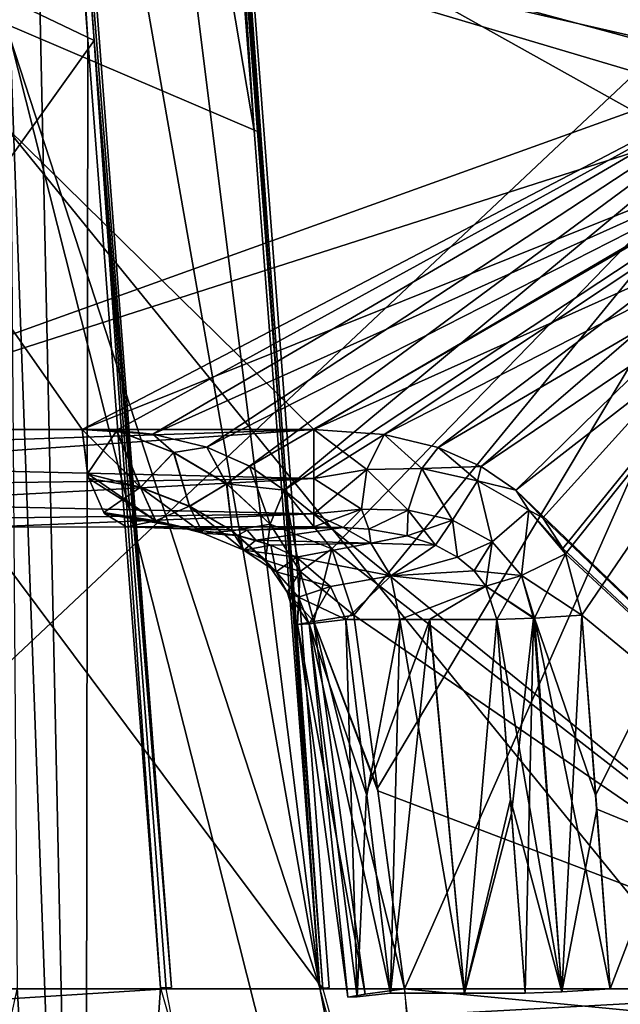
# Model space of a CAD drawing. Header units: millimetres. Extents: x -53 to 54, y -61 to 48.
# Tile 80 of 85: x 13.15 to 19.07, y 20.8 to 30.49. Entities that reach past the tile are written whole.
import ezdxf

# ---------------------------------------------------------------- set-up
doc = ezdxf.new("R2010")
doc.units = ezdxf.units.MM
doc.header["$LTSCALE"] = 65.185185
for name, color, linetype in [('10', 7, 'CONTINUOUS'), ('109', 7, 'CONTINUOUS'), ('11', 7, 'CONTINUOUS'), ('110', 7, 'CONTINUOUS'), ('111', 7, 'CONTINUOUS'), ('112', 7, 'CONTINUOUS'), ('113', 7, 'CONTINUOUS'), ('114', 7, 'CONTINUOUS'), ('115', 7, 'CONTINUOUS'), ('116', 7, 'CONTINUOUS'), ('117', 7, 'CONTINUOUS'), ('118', 7, 'CONTINUOUS'), ('119', 7, 'CONTINUOUS'), ('12', 7, 'CONTINUOUS'), ('120', 7, 'CONTINUOUS'), ('121', 7, 'CONTINUOUS'), ('122', 7, 'CONTINUOUS'), ('188', 7, 'CONTINUOUS'), ('216', 7, 'CONTINUOUS'), ('25', 7, 'CONTINUOUS'), ('26', 7, 'CONTINUOUS'), ('27', 7, 'CONTINUOUS'), ('30', 7, 'CONTINUOUS'), ('32', 7, 'CONTINUOUS'), ('46', 7, 'CONTINUOUS'), ('47', 7, 'CONTINUOUS'), ('8', 7, 'CONTINUOUS'), ('9', 7, 'CONTINUOUS')]:
    doc.layers.add(name, color=color, linetype=linetype)

msp = doc.modelspace()

# ---------------------------------------------------------------- linework, layer by layer
at = {"layer": '10', "color": 7, "linetype": 'CONTINUOUS'}
for points in [[(21.9479, 38.6944, -1.4063), (22.5803, 29.3888, -1.8126), (9.4518, 32.9344, -1.6578), (21.9479, 38.6944, -1.4063)], [(16.0496, 26.4564, -1.9406), (10.6909, 26.4564, -1.9406), (9.4518, 32.9344, -1.6578), (16.0496, 26.4564, -1.9406)], [(22.5803, 29.3888, -1.8126), (16.0496, 26.4564, -1.9406), (9.4518, 32.9344, -1.6578), (22.5803, 29.3888, -1.8126)], [(16.7406, 26.4081, -1.9427), (16.0496, 26.4564, -1.9406), (22.5803, 29.3888, -1.8126), (16.7406, 26.4081, -1.9427)], [(17.2718, 26.2806, -1.9483), (16.7406, 26.4081, -1.9427), (22.5803, 29.3888, -1.8126), (17.2718, 26.2806, -1.9483)], [(17.6961, 26.0935, -1.9565), (17.2718, 26.2806, -1.9483), (22.5803, 29.3888, -1.8126), (17.6961, 26.0935, -1.9565)], [(18.0374, 25.8587, -1.9667), (17.6961, 26.0935, -1.9565), (22.5803, 29.3888, -1.8126), (18.0374, 25.8587, -1.9667)], [(23.1484, 20.9564, -2.1807), (18.0374, 25.8587, -1.9667), (22.5803, 29.3888, -1.8126), (23.1484, 20.9564, -2.1807)], [(18.3043, 25.5863, -1.9786), (18.0374, 25.8587, -1.9667), (23.1484, 20.9564, -2.1807), (18.3043, 25.5863, -1.9786)], [(18.5009, 25.285, -1.9918), (18.3043, 25.5863, -1.9786), (23.1484, 20.9564, -2.1807), (18.5009, 25.285, -1.9918)], [(18.5271, 25.2322, -1.9941), (18.5009, 25.285, -1.9918), (23.1484, 20.9564, -2.1807), (18.5271, 25.2322, -1.9941)], [(18.6878, 24.6307, -2.0203), (18.5271, 25.2322, -1.9941), (23.1484, 20.9564, -2.1807), (18.6878, 24.6307, -2.0203)], [(18.8328, 22.7224, -2.1036), (18.6878, 24.6307, -2.0203), (23.1484, 20.9564, -2.1807), (18.8328, 22.7224, -2.1036)], [(18.9669, 20.9564, -2.1807), (18.8328, 22.7224, -2.1036), (23.1484, 20.9564, -2.1807), (18.9669, 20.9564, -2.1807)]]:
    msp.add_3dface(points, dxfattribs=at)
at = {"layer": '109', "color": 7, "linetype": 'CONTINUOUS'}
for points in [[(9.0266, 20.9564, 7.8214), (16.269, 20.4786, 16.6693), (9.0773, 20.7798, 7.8471), (9.0266, 20.9564, 7.8214)], [(9.0266, 20.9564, 7.8214), (16.1378, 20.9564, 16.7385), (16.269, 20.4786, 16.6693), (9.0266, 20.9564, 7.8214)]]:
    msp.add_3dface(points, dxfattribs=at)
at = {"layer": '11', "color": 7, "linetype": 'CONTINUOUS'}
for points in [[(20.3845, 38.6944, -8.2558), (9.235, 32.9344, -2.6074), (21.0606, 30.2651, -8.1729), (20.3845, 38.6944, -8.2558)], [(9.235, 32.9344, -2.6074), (10.4742, 26.4564, -2.8902), (21.0606, 30.2651, -8.1729), (9.235, 32.9344, -2.6074)], [(21.0606, 30.2651, -8.1729), (10.4742, 26.4564, -2.8902), (13.7712, 26.4564, -4.4779), (21.0606, 30.2651, -8.1729)], [(14.1046, 26.4471, -4.638), (21.0606, 30.2651, -8.1729), (13.7712, 26.4564, -4.4779), (14.1046, 26.4471, -4.638)], [(14.4636, 26.4103, -4.8091), (21.0606, 30.2651, -8.1729), (14.1046, 26.4471, -4.638), (14.4636, 26.4103, -4.8091)], [(14.9974, 26.2826, -5.06), (21.0606, 30.2651, -8.1729), (14.4636, 26.4103, -4.8091), (14.9974, 26.2826, -5.06)], [(15.4178, 26.0948, -5.2534), (21.0606, 30.2651, -8.1729), (14.9974, 26.2826, -5.06), (15.4178, 26.0948, -5.2534)], [(15.7566, 25.8592, -5.4051), (21.0606, 30.2651, -8.1729), (15.4178, 26.0948, -5.2534), (15.7566, 25.8592, -5.4051)], [(16.2275, 25.2841, -5.604), (21.0606, 30.2651, -8.1729), (15.7566, 25.8592, -5.4051), (16.2275, 25.2841, -5.604)], [(16.4438, 24.6307, -5.6765), (21.0606, 30.2651, -8.1729), (16.2275, 25.2841, -5.604), (16.4438, 24.6307, -5.6765)], [(16.6771, 22.928, -5.7064), (21.0606, 30.2651, -8.1729), (16.4438, 24.6307, -5.6765), (16.6771, 22.928, -5.7064)], [(16.9401, 20.9564, -5.7375), (21.0606, 30.2651, -8.1729), (16.6771, 22.928, -5.7064), (16.9401, 20.9564, -5.7375)], [(21.8022, 20.9564, -8.0789), (21.0606, 30.2651, -8.1729), (16.9401, 20.9564, -5.7375), (21.8022, 20.9564, -8.0789)]]:
    msp.add_3dface(points, dxfattribs=at)
at = {"layer": '110', "color": 7, "linetype": 'CONTINUOUS'}
for points in [[(16.9401, 20.9564, 5.7375), (21.8022, 20.9564, 8.0789), (21.8904, 20.4785, 7.9596), (16.9401, 20.9564, 5.7375)], [(16.99, 20.5325, 5.6338), (16.9401, 20.9564, 5.7375), (21.8904, 20.4785, 7.9596), (16.99, 20.5325, 5.6338)]]:
    msp.add_3dface(points, dxfattribs=at)
at = {"layer": '111', "color": 7, "linetype": 'CONTINUOUS'}
for points in [[(15.1714, 25.5, 3.3868), (14.2047, 25.5, 3.5778), (14.8497, 25.4769, 3.7009), (15.1714, 25.5, 3.3868)], [(15.2981, 25.5, 3.3403), (15.1714, 25.5, 3.3868), (14.8497, 25.4769, 3.7009), (15.2981, 25.5, 3.3403)], [(15.3922, 25.4656, 3.5826), (15.2981, 25.5, 3.3403), (14.8497, 25.4769, 3.7009), (15.3922, 25.4656, 3.5826)], [(15.2984, 25.4131, 3.7744), (15.3922, 25.4656, 3.5826), (14.8497, 25.4769, 3.7009), (15.2984, 25.4131, 3.7744)], [(15.2981, 25.5, 3.3403), (15.3922, 25.4656, 3.5826), (16.0496, 25.5, 2.9397), (15.2981, 25.5, 3.3403)], [(16.0496, 25.5, 2.9397), (15.3922, 25.4656, 3.5826), (16.3367, 25.4942, 2.857), (16.0496, 25.5, 2.9397)], [(15.3922, 25.4656, 3.5826), (15.4802, 25.3677, 3.8029), (16.3367, 25.4942, 2.857), (15.3922, 25.4656, 3.5826)], [(16.3367, 25.4942, 2.857), (15.4802, 25.3677, 3.8029), (16.6098, 25.34, 3.196), (16.3367, 25.4942, 2.857)], [(16.3367, 25.4942, 2.857), (16.6098, 25.34, 3.196), (16.5918, 25.4759, 2.7818), (16.3367, 25.4942, 2.857)], [(16.5918, 25.4759, 2.7818), (16.6098, 25.34, 3.196), (16.9672, 25.4121, 2.673), (16.5918, 25.4759, 2.7818)], [(15.4802, 25.3677, 3.8029), (15.3922, 25.4656, 3.5826), (15.2984, 25.4131, 3.7744), (15.4802, 25.3677, 3.8029)], [(16.9672, 25.4121, 2.673), (16.6098, 25.34, 3.196), (17.2475, 25.3186, 2.5968), (16.9672, 25.4121, 2.673)], [(16.6098, 25.34, 3.196), (15.4802, 25.3677, 3.8029), (15.627, 25.3192, 3.8256), (16.6098, 25.34, 3.196)], [(15.8786, 25.2013, 3.864), (16.6098, 25.34, 3.196), (15.627, 25.3192, 3.8256), (15.8786, 25.2013, 3.864)], [(16.8084, 25.0161, 3.4392), (16.6098, 25.34, 3.196), (15.8786, 25.2013, 3.864), (16.8084, 25.0161, 3.4392)], [(16.6098, 25.34, 3.196), (16.8084, 25.0161, 3.4392), (17.2475, 25.3186, 2.5968), (16.6098, 25.34, 3.196)], [(17.2475, 25.3186, 2.5968), (16.8084, 25.0161, 3.4392), (17.4628, 25.2012, 2.5437), (17.2475, 25.3186, 2.5968)], [(16.2128, 24.9138, 3.9115), (16.8084, 25.0161, 3.4392), (15.8786, 25.2013, 3.864), (16.2128, 24.9138, 3.9115)], [(17.4628, 25.2012, 2.5437), (16.8084, 25.0161, 3.4392), (17.6258, 25.065, 2.5082), (17.4628, 25.2012, 2.5437)], [(16.3632, 24.5872, 3.9231), (16.8084, 25.0161, 3.4392), (16.2128, 24.9138, 3.9115), (16.3632, 24.5872, 3.9231)], [(16.3632, 24.5872, 3.9231), (16.8967, 24.5872, 3.5474), (16.8084, 25.0161, 3.4392), (16.3632, 24.5872, 3.9231)], [(17.6258, 25.065, 2.5082), (16.8084, 25.0161, 3.4392), (17.7428, 24.9143, 2.4871), (17.6258, 25.065, 2.5082)], [(16.8084, 25.0161, 3.4392), (16.8967, 24.5872, 3.5474), (17.7428, 24.9143, 2.4871), (16.8084, 25.0161, 3.4392)], [(16.8967, 24.5872, 3.5474), (17.188, 24.5872, 3.2882), (17.7428, 24.9143, 2.4871), (16.8967, 24.5872, 3.5474)], [(17.188, 24.5872, 3.2882), (17.8503, 24.5872, 2.4799), (17.7428, 24.9143, 2.4871), (17.188, 24.5872, 3.2882)]]:
    msp.add_3dface(points, dxfattribs=at)
at = {"layer": '112', "color": 7, "linetype": 'CONTINUOUS'}
for points in [[(16.4438, 24.6307, 5.6765), (16.6807, 22.9013, 5.7068), (16.0504, 24.5696, 5.3291), (16.4438, 24.6307, 5.6765)], [(16.0504, 24.5696, 5.3291), (16.5548, 20.9007, 5.4028), (15.8878, 24.5378, 4.8258), (16.0504, 24.5696, 5.3291)], [(15.8878, 24.5378, 4.8258), (16.3853, 20.8712, 4.9191), (16.003, 24.5442, 4.3086), (15.8878, 24.5378, 4.8258)], [(16.5548, 20.9007, 5.4028), (16.3853, 20.8712, 4.9191), (15.8878, 24.5378, 4.8258), (16.5548, 20.9007, 5.4028)], [(16.5725, 22.8577, 3.9706), (16.3632, 24.5872, 3.9231), (16.003, 24.5442, 4.3086), (16.5725, 22.8577, 3.9706)], [(16.4762, 20.8756, 4.4139), (16.8037, 20.9128, 4.0202), (16.003, 24.5442, 4.3086), (16.4762, 20.8756, 4.4139)], [(16.8037, 20.9128, 4.0202), (16.5725, 22.8577, 3.9706), (16.003, 24.5442, 4.3086), (16.8037, 20.9128, 4.0202)], [(16.3853, 20.8712, 4.9191), (16.4762, 20.8756, 4.4139), (16.003, 24.5442, 4.3086), (16.3853, 20.8712, 4.9191)], [(16.9401, 20.9564, 5.7375), (16.5548, 20.9007, 5.4028), (16.0504, 24.5696, 5.3291), (16.9401, 20.9564, 5.7375)], [(16.6807, 22.9013, 5.7068), (16.9401, 20.9564, 5.7375), (16.0504, 24.5696, 5.3291), (16.6807, 22.9013, 5.7068)]]:
    msp.add_3dface(points, dxfattribs=at)
at = {"layer": '113', "color": 7, "linetype": 'CONTINUOUS'}
for points in [[(18.6878, 24.6307, 2.0203), (18.2203, 24.6003, 2.1385), (18.8223, 22.8599, 2.0976), (18.6878, 24.6307, 2.0203)], [(17.8503, 24.5872, 2.4799), (18.4889, 20.9255, 2.3046), (18.211, 24.5999, 2.1435), (17.8503, 24.5872, 2.4799)], [(17.8503, 24.5872, 2.4799), (17.9841, 22.8163, 2.5584), (18.4889, 20.9255, 2.3046), (17.8503, 24.5872, 2.4799)], [(18.211, 24.5999, 2.1435), (18.4889, 20.9255, 2.3046), (18.2203, 24.6003, 2.1385), (18.211, 24.5999, 2.1435)], [(18.9669, 20.9564, 2.1807), (18.8223, 22.8599, 2.0976), (18.2203, 24.6003, 2.1385), (18.9669, 20.9564, 2.1807)], [(18.4889, 20.9255, 2.3046), (18.9669, 20.9564, 2.1807), (18.2203, 24.6003, 2.1385), (18.4889, 20.9255, 2.3046)], [(17.9841, 22.8163, 2.5584), (18.1279, 20.9128, 2.6427), (18.4889, 20.9255, 2.3046), (17.9841, 22.8163, 2.5584)]]:
    msp.add_3dface(points, dxfattribs=at)
at = {"layer": '114', "color": 7, "linetype": 'CONTINUOUS'}
for points in [[(16.0496, 26.4564, 1.9406), (10.6909, 26.4564, 1.9406), (10.7427, 26.2797, 1.9642), (16.0496, 26.4564, 1.9406)], [(10.8744, 26.0972, 2.0244), (16.0496, 26.4564, 1.9406), (10.7427, 26.2797, 1.9642), (10.8744, 26.0972, 2.0244)], [(16.0496, 26.4564, 1.9406), (10.8744, 26.0972, 2.0244), (16.0496, 25.9755, 2.0883), (16.0496, 26.4564, 1.9406)], [(10.8744, 26.0972, 2.0244), (11.1125, 25.9089, 2.133), (16.0496, 25.9755, 2.0883), (10.8744, 26.0972, 2.0244)], [(11.1125, 25.9089, 2.133), (11.4872, 25.728, 2.3041), (16.0496, 25.9755, 2.0883), (11.1125, 25.9089, 2.133)], [(16.0496, 25.9755, 2.0883), (11.4872, 25.728, 2.3041), (16.0496, 25.6268, 2.4523), (16.0496, 25.9755, 2.0883)], [(11.4872, 25.728, 2.3041), (12.0475, 25.5749, 2.5599), (16.0496, 25.6268, 2.4523), (11.4872, 25.728, 2.3041)], [(12.0475, 25.5749, 2.5599), (12.8795, 25.5, 2.9397), (16.0496, 25.6268, 2.4523), (12.0475, 25.5749, 2.5599)], [(12.8795, 25.5, 2.9397), (16.0496, 25.5, 2.9397), (16.0496, 25.6268, 2.4523), (12.8795, 25.5, 2.9397)]]:
    msp.add_3dface(points, dxfattribs=at)
at = {"layer": '115', "color": 7, "linetype": 'CONTINUOUS'}
for points in [[(16.7406, 26.4081, 1.9427), (16.0496, 26.4564, 1.9406), (16.5721, 26.0631, 2.028), (16.7406, 26.4081, 1.9427)], [(16.0496, 26.4564, 1.9406), (16.0496, 25.9755, 2.0883), (16.5721, 26.0631, 2.028), (16.0496, 26.4564, 1.9406)], [(17.1132, 26.0721, 1.9888), (16.7406, 26.4081, 1.9427), (16.5721, 26.0631, 2.028), (17.1132, 26.0721, 1.9888)], [(17.2718, 26.2806, 1.9483), (16.7406, 26.4081, 1.9427), (17.1132, 26.0721, 1.9888), (17.2718, 26.2806, 1.9483)], [(17.6604, 25.9534, 1.9724), (17.2718, 26.2806, 1.9483), (17.1132, 26.0721, 1.9888), (17.6604, 25.9534, 1.9724)], [(17.6961, 26.0935, 1.9565), (17.2718, 26.2806, 1.9483), (17.6604, 25.9534, 1.9724), (17.6961, 26.0935, 1.9565)], [(16.5721, 26.0631, 2.028), (16.0496, 25.9755, 2.0883), (16.5193, 25.6724, 2.3439), (16.5721, 26.0631, 2.028)], [(16.9765, 25.6622, 2.2528), (16.5721, 26.0631, 2.028), (16.5193, 25.6724, 2.3439), (16.9765, 25.6622, 2.2528)], [(17.1132, 26.0721, 1.9888), (16.5721, 26.0631, 2.028), (16.9765, 25.6622, 2.2528), (17.1132, 26.0721, 1.9888)], [(17.4141, 25.5646, 2.1854), (17.1132, 26.0721, 1.9888), (16.9765, 25.6622, 2.2528), (17.4141, 25.5646, 2.1854)], [(17.6604, 25.9534, 1.9724), (17.1132, 26.0721, 1.9888), (17.4141, 25.5646, 2.1854), (17.6604, 25.9534, 1.9724)], [(18.0374, 25.8587, 1.9667), (17.6961, 26.0935, 1.9565), (17.6604, 25.9534, 1.9724), (18.0374, 25.8587, 1.9667)], [(16.0496, 25.9755, 2.0883), (16.0496, 25.6268, 2.4523), (16.5193, 25.6724, 2.3439), (16.0496, 25.9755, 2.0883)], [(17.8033, 25.3526, 2.1446), (17.6604, 25.9534, 1.9724), (17.4141, 25.5646, 2.1854), (17.8033, 25.3526, 2.1446)], [(18.1666, 25.6641, 1.9766), (17.6604, 25.9534, 1.9724), (17.8033, 25.3526, 2.1446), (18.1666, 25.6641, 1.9766)], [(18.1666, 25.6641, 1.9766), (18.0374, 25.8587, 1.9667), (17.6604, 25.9534, 1.9724), (18.1666, 25.6641, 1.9766)], [(18.3043, 25.5863, 1.9786), (18.0374, 25.8587, 1.9667), (18.1666, 25.6641, 1.9766), (18.3043, 25.5863, 1.9786)], [(16.0496, 25.6268, 2.4523), (16.3367, 25.4942, 2.857), (16.5193, 25.6724, 2.3439), (16.0496, 25.6268, 2.4523)], [(16.3367, 25.4942, 2.857), (16.5918, 25.4759, 2.7818), (16.5193, 25.6724, 2.3439), (16.3367, 25.4942, 2.857)], [(16.5918, 25.4759, 2.7818), (16.9765, 25.6622, 2.2528), (16.5193, 25.6724, 2.3439), (16.5918, 25.4759, 2.7818)], [(16.0496, 25.5, 2.9397), (16.3367, 25.4942, 2.857), (16.0496, 25.6268, 2.4523), (16.0496, 25.5, 2.9397)], [(16.5918, 25.4759, 2.7818), (16.9672, 25.4121, 2.673), (16.9765, 25.6622, 2.2528), (16.5918, 25.4759, 2.7818)], [(16.9672, 25.4121, 2.673), (17.2475, 25.3186, 2.5968), (16.9765, 25.6622, 2.2528), (16.9672, 25.4121, 2.673)], [(17.2475, 25.3186, 2.5968), (17.4141, 25.5646, 2.1854), (16.9765, 25.6622, 2.2528), (17.2475, 25.3186, 2.5968)], [(18.0917, 25.0199, 2.1299), (18.1666, 25.6641, 1.9766), (17.8033, 25.3526, 2.1446), (18.0917, 25.0199, 2.1299)], [(18.5271, 25.2322, 1.9941), (18.1666, 25.6641, 1.9766), (18.0917, 25.0199, 2.1299), (18.5271, 25.2322, 1.9941)], [(18.5009, 25.285, 1.9918), (18.3043, 25.5863, 1.9786), (18.1666, 25.6641, 1.9766), (18.5009, 25.285, 1.9918)], [(18.5271, 25.2322, 1.9941), (18.5009, 25.285, 1.9918), (18.1666, 25.6641, 1.9766), (18.5271, 25.2322, 1.9941)], [(17.2475, 25.3186, 2.5968), (17.4628, 25.2012, 2.5437), (17.4141, 25.5646, 2.1854), (17.2475, 25.3186, 2.5968)], [(17.4628, 25.2012, 2.5437), (17.8033, 25.3526, 2.1446), (17.4141, 25.5646, 2.1854), (17.4628, 25.2012, 2.5437)], [(17.4628, 25.2012, 2.5437), (17.6258, 25.065, 2.5082), (17.8033, 25.3526, 2.1446), (17.4628, 25.2012, 2.5437)], [(17.6258, 25.065, 2.5082), (17.7428, 24.9143, 2.4871), (17.8033, 25.3526, 2.1446), (17.6258, 25.065, 2.5082)], [(17.7428, 24.9143, 2.4871), (18.0917, 25.0199, 2.1299), (17.8033, 25.3526, 2.1446), (17.7428, 24.9143, 2.4871)], [(18.2203, 24.6003, 2.1385), (18.5271, 25.2322, 1.9941), (18.0917, 25.0199, 2.1299), (18.2203, 24.6003, 2.1385)], [(18.6878, 24.6307, 2.0203), (18.5271, 25.2322, 1.9941), (18.2203, 24.6003, 2.1385), (18.6878, 24.6307, 2.0203)], [(17.7428, 24.9143, 2.4871), (17.8503, 24.5872, 2.4799), (18.0917, 25.0199, 2.1299), (17.7428, 24.9143, 2.4871)], [(17.8503, 24.5872, 2.4799), (18.211, 24.5999, 2.1435), (18.0917, 25.0199, 2.1299), (17.8503, 24.5872, 2.4799)], [(18.211, 24.5999, 2.1435), (18.2203, 24.6003, 2.1385), (18.0917, 25.0199, 2.1299), (18.211, 24.5999, 2.1435)]]:
    msp.add_3dface(points, dxfattribs=at)
at = {"layer": '116', "color": 7, "linetype": 'CONTINUOUS'}
for points in [[(13.7712, 26.4564, 4.4779), (14.1092, 26.4468, 4.6402), (13.8236, 26.0217, 4.369), (13.7712, 26.4564, 4.4779)], [(13.8236, 26.0217, 4.369), (14.1092, 26.4468, 4.6402), (14.3435, 25.888, 4.5411), (13.8236, 26.0217, 4.369)], [(14.1092, 26.4468, 4.6402), (14.6711, 26.2309, 4.8893), (14.3435, 25.888, 4.5411), (14.1092, 26.4468, 4.6402)], [(14.1092, 26.4468, 4.6402), (14.4638, 26.4103, 4.8093), (14.6711, 26.2309, 4.8893), (14.1092, 26.4468, 4.6402)], [(14.4638, 26.4103, 4.8093), (14.9976, 26.2826, 5.0601), (14.6711, 26.2309, 4.8893), (14.4638, 26.4103, 4.8093)], [(14.6711, 26.2309, 4.8893), (14.9976, 26.2826, 5.0601), (15.1925, 25.9223, 5.0939), (14.6711, 26.2309, 4.8893)], [(14.9976, 26.2826, 5.0601), (15.418, 26.0947, 5.2535), (15.1925, 25.9223, 5.0939), (14.9976, 26.2826, 5.0601)], [(14.3435, 25.888, 4.5411), (14.6711, 26.2309, 4.8893), (14.8268, 25.7014, 4.6758), (14.3435, 25.888, 4.5411)], [(14.6711, 26.2309, 4.8893), (15.1925, 25.9223, 5.0939), (14.8268, 25.7014, 4.6758), (14.6711, 26.2309, 4.8893)], [(15.418, 26.0947, 5.2535), (15.7568, 25.8591, 5.4052), (15.1925, 25.9223, 5.0939), (15.418, 26.0947, 5.2535)], [(13.8236, 26.0217, 4.369), (14.3435, 25.888, 4.5411), (13.8354, 25.975, 4.3447), (13.8236, 26.0217, 4.369)], [(14.3435, 25.888, 4.5411), (13.9832, 25.6401, 4.0377), (13.8354, 25.975, 4.3447), (14.3435, 25.888, 4.5411)], [(14.3435, 25.888, 4.5411), (14.4928, 25.5591, 4.1534), (13.9832, 25.6401, 4.0377), (14.3435, 25.888, 4.5411)], [(14.3435, 25.888, 4.5411), (14.8268, 25.7014, 4.6758), (14.4928, 25.5591, 4.1534), (14.3435, 25.888, 4.5411)], [(14.8268, 25.7014, 4.6758), (15.1925, 25.9223, 5.0939), (15.2456, 25.4595, 4.7693), (14.8268, 25.7014, 4.6758)], [(15.1925, 25.9223, 5.0939), (15.7568, 25.8591, 5.4052), (15.6212, 25.5243, 5.2375), (15.1925, 25.9223, 5.0939)], [(15.1925, 25.9223, 5.0939), (15.6212, 25.5243, 5.2375), (15.2456, 25.4595, 4.7693), (15.1925, 25.9223, 5.0939)], [(15.7568, 25.8591, 5.4052), (16.2276, 25.2839, 5.604), (15.6212, 25.5243, 5.2375), (15.7568, 25.8591, 5.4052)], [(14.8268, 25.7014, 4.6758), (14.9582, 25.4374, 4.2356), (14.4928, 25.5591, 4.1534), (14.8268, 25.7014, 4.6758)], [(14.8268, 25.7014, 4.6758), (15.2456, 25.4595, 4.7693), (14.9582, 25.4374, 4.2356), (14.8268, 25.7014, 4.6758)], [(13.9832, 25.6401, 4.0377), (14.4928, 25.5591, 4.1534), (13.9932, 25.6268, 4.0169), (13.9832, 25.6401, 4.0377)], [(14.4928, 25.5591, 4.1534), (14.2047, 25.5, 3.5778), (13.9932, 25.6268, 4.0169), (14.4928, 25.5591, 4.1534)], [(14.8497, 25.4769, 3.7009), (14.2047, 25.5, 3.5778), (14.4928, 25.5591, 4.1534), (14.8497, 25.4769, 3.7009)], [(14.9582, 25.4374, 4.2356), (14.8497, 25.4769, 3.7009), (14.4928, 25.5591, 4.1534), (14.9582, 25.4374, 4.2356)], [(15.2984, 25.4131, 3.7744), (14.8497, 25.4769, 3.7009), (14.9582, 25.4374, 4.2356), (15.2984, 25.4131, 3.7744)], [(15.2456, 25.4595, 4.7693), (15.6212, 25.5243, 5.2375), (15.5728, 25.1709, 4.8208), (15.2456, 25.4595, 4.7693)], [(15.6212, 25.5243, 5.2375), (15.9148, 25.0608, 5.314), (15.5728, 25.1709, 4.8208), (15.6212, 25.5243, 5.2375)], [(15.6212, 25.5243, 5.2375), (16.2276, 25.2839, 5.604), (15.9148, 25.0608, 5.314), (15.6212, 25.5243, 5.2375)], [(15.2456, 25.4595, 4.7693), (15.3604, 25.2692, 4.2882), (14.9582, 25.4374, 4.2356), (15.2456, 25.4595, 4.7693)], [(15.3604, 25.2692, 4.2882), (15.2984, 25.4131, 3.7744), (14.9582, 25.4374, 4.2356), (15.3604, 25.2692, 4.2882)], [(15.2456, 25.4595, 4.7693), (15.5728, 25.1709, 4.8208), (15.3604, 25.2692, 4.2882), (15.2456, 25.4595, 4.7693)], [(15.4802, 25.3677, 3.8029), (15.2984, 25.4131, 3.7744), (15.3604, 25.2692, 4.2882), (15.4802, 25.3677, 3.8029)], [(15.627, 25.3192, 3.8256), (15.4802, 25.3677, 3.8029), (15.3604, 25.2692, 4.2882), (15.627, 25.3192, 3.8256)], [(15.6794, 25.0559, 4.3147), (15.627, 25.3192, 3.8256), (15.3604, 25.2692, 4.2882), (15.6794, 25.0559, 4.3147)], [(15.8786, 25.2013, 3.864), (15.627, 25.3192, 3.8256), (15.6794, 25.0559, 4.3147), (15.8786, 25.2013, 3.864)], [(16.2276, 25.2839, 5.604), (16.4438, 24.6307, 5.6765), (15.9148, 25.0608, 5.314), (16.2276, 25.2839, 5.604)], [(15.5728, 25.1709, 4.8208), (15.6794, 25.0559, 4.3147), (15.3604, 25.2692, 4.2882), (15.5728, 25.1709, 4.8208)], [(16.2128, 24.9138, 3.9115), (15.8786, 25.2013, 3.864), (15.6794, 25.0559, 4.3147), (16.2128, 24.9138, 3.9115)], [(15.5728, 25.1709, 4.8208), (15.7885, 24.8561, 4.8355), (15.6794, 25.0559, 4.3147), (15.5728, 25.1709, 4.8208)], [(15.5728, 25.1709, 4.8208), (15.9148, 25.0608, 5.314), (15.7885, 24.8561, 4.8355), (15.5728, 25.1709, 4.8208)], [(15.7885, 24.8561, 4.8355), (15.8974, 24.8084, 4.3191), (15.6794, 25.0559, 4.3147), (15.7885, 24.8561, 4.8355)], [(15.8974, 24.8084, 4.3191), (16.2128, 24.9138, 3.9115), (15.6794, 25.0559, 4.3147), (15.8974, 24.8084, 4.3191)], [(15.9148, 25.0608, 5.314), (16.0504, 24.5696, 5.3291), (15.7885, 24.8561, 4.8355), (15.9148, 25.0608, 5.314)], [(16.4438, 24.6307, 5.6765), (16.0504, 24.5696, 5.3291), (15.9148, 25.0608, 5.314), (16.4438, 24.6307, 5.6765)], [(16.003, 24.5442, 4.3086), (16.2128, 24.9138, 3.9115), (15.8974, 24.8084, 4.3191), (16.003, 24.5442, 4.3086)], [(16.3632, 24.5872, 3.9231), (16.2128, 24.9138, 3.9115), (16.003, 24.5442, 4.3086), (16.3632, 24.5872, 3.9231)], [(15.7885, 24.8561, 4.8355), (15.8878, 24.5378, 4.8258), (15.8974, 24.8084, 4.3191), (15.7885, 24.8561, 4.8355)], [(16.0504, 24.5696, 5.3291), (15.8878, 24.5378, 4.8258), (15.7885, 24.8561, 4.8355), (16.0504, 24.5696, 5.3291)], [(15.8878, 24.5378, 4.8258), (16.003, 24.5442, 4.3086), (15.8974, 24.8084, 4.3191), (15.8878, 24.5378, 4.8258)]]:
    msp.add_3dface(points, dxfattribs=at)
at = {"layer": '117', "color": 7, "linetype": 'CONTINUOUS'}
for points in [[(21.8022, 20.9564, -8.0789), (16.9401, 20.9564, -5.7375), (16.961, 20.6905, -5.6941), (21.8022, 20.9564, -8.0789)], [(21.8022, 20.9564, -8.0789), (16.961, 20.6905, -5.6941), (21.8381, 20.7024, -8.047), (21.8022, 20.9564, -8.0789)]]:
    msp.add_3dface(points, dxfattribs=at)
at = {"layer": '118', "color": 7, "linetype": 'CONTINUOUS'}
for points in [[(16.6771, 22.928, -5.7064), (16.4438, 24.6307, -5.6765), (16.0499, 24.5695, -5.3282), (16.6771, 22.928, -5.7064)], [(15.8878, 24.5377, -4.8247), (16.5548, 20.9007, -5.4028), (16.0499, 24.5695, -5.3282), (15.8878, 24.5377, -4.8247)], [(16.0035, 24.5443, -4.3077), (16.3853, 20.8712, -4.9191), (15.8878, 24.5377, -4.8247), (16.0035, 24.5443, -4.3077)], [(16.3853, 20.8712, -4.9191), (16.5548, 20.9007, -5.4028), (15.8878, 24.5377, -4.8247), (16.3853, 20.8712, -4.9191)], [(16.3632, 24.5872, -3.9231), (16.4762, 20.8756, -4.4139), (16.0035, 24.5443, -4.3077), (16.3632, 24.5872, -3.9231)], [(16.4762, 20.8756, -4.4139), (16.3853, 20.8712, -4.9191), (16.0035, 24.5443, -4.3077), (16.4762, 20.8756, -4.4139)], [(16.5548, 20.9007, -5.4028), (16.9401, 20.9564, -5.7375), (16.0499, 24.5695, -5.3282), (16.5548, 20.9007, -5.4028)], [(16.9401, 20.9564, -5.7375), (16.6771, 22.928, -5.7064), (16.0499, 24.5695, -5.3282), (16.9401, 20.9564, -5.7375)], [(16.3632, 24.5872, -3.9231), (16.5693, 22.8845, -3.9699), (16.4762, 20.8756, -4.4139), (16.3632, 24.5872, -3.9231)], [(16.5693, 22.8845, -3.9699), (16.8037, 20.9128, -4.0202), (16.4762, 20.8756, -4.4139), (16.5693, 22.8845, -3.9699)]]:
    msp.add_3dface(points, dxfattribs=at)
at = {"layer": '119', "color": 7, "linetype": 'CONTINUOUS'}
for points in [[(18.6878, 24.6307, -2.0203), (18.4889, 20.9255, -2.3046), (18.2203, 24.6003, -2.1385), (18.6878, 24.6307, -2.0203)], [(18.6878, 24.6307, -2.0203), (18.8328, 22.7224, -2.1036), (18.4889, 20.9255, -2.3046), (18.6878, 24.6307, -2.0203)], [(17.9945, 22.6789, -2.5645), (17.8503, 24.5872, -2.4799), (18.211, 24.5999, -2.1435), (17.9945, 22.6789, -2.5645)], [(18.1279, 20.9128, -2.6427), (17.9945, 22.6789, -2.5645), (18.211, 24.5999, -2.1435), (18.1279, 20.9128, -2.6427)], [(18.4889, 20.9255, -2.3046), (18.1279, 20.9128, -2.6427), (18.211, 24.5999, -2.1435), (18.4889, 20.9255, -2.3046)], [(18.2203, 24.6003, -2.1385), (18.4889, 20.9255, -2.3046), (18.211, 24.5999, -2.1435), (18.2203, 24.6003, -2.1385)], [(18.8328, 22.7224, -2.1036), (18.9669, 20.9564, -2.1807), (18.4889, 20.9255, -2.3046), (18.8328, 22.7224, -2.1036)]]:
    msp.add_3dface(points, dxfattribs=at)
at = {"layer": '12', "color": 7, "linetype": 'CONTINUOUS'}
for points in [[(19.5577, 29.3888, -11.4303), (7.6349, 36.0438, -5.3661), (19.1642, 38.6944, -10.7899), (19.5577, 29.3888, -11.4303)], [(19.9098, 20.9564, -12.0085), (7.6349, 36.0438, -5.3661), (19.5577, 29.3888, -11.4303), (19.9098, 20.9564, -12.0085)], [(8.4152, 20.9564, -6.473), (7.6349, 36.0438, -5.3661), (19.9098, 20.9564, -12.0085), (8.4152, 20.9564, -6.473)]]:
    msp.add_3dface(points, dxfattribs=at)
at = {"layer": '120', "color": 7, "linetype": 'CONTINUOUS'}
for points in [[(16.0496, 26.4564, -1.9406), (16.7406, 26.4081, -1.9427), (16.0496, 25.9755, -2.0883), (16.0496, 26.4564, -1.9406)], [(16.7406, 26.4081, -1.9427), (16.5721, 26.0631, -2.028), (16.0496, 25.9755, -2.0883), (16.7406, 26.4081, -1.9427)], [(16.7406, 26.4081, -1.9427), (17.1132, 26.0721, -1.9888), (16.5721, 26.0631, -2.028), (16.7406, 26.4081, -1.9427)], [(16.7406, 26.4081, -1.9427), (17.2718, 26.2806, -1.9483), (17.1132, 26.0721, -1.9888), (16.7406, 26.4081, -1.9427)], [(17.2718, 26.2806, -1.9483), (17.6961, 26.0935, -1.9565), (17.1132, 26.0721, -1.9888), (17.2718, 26.2806, -1.9483)], [(16.0496, 25.9755, -2.0883), (16.5721, 26.0631, -2.028), (16.0496, 25.6268, -2.4523), (16.0496, 25.9755, -2.0883)], [(16.0496, 25.6268, -2.4523), (16.5721, 26.0631, -2.028), (16.5193, 25.6724, -2.3439), (16.0496, 25.6268, -2.4523)], [(16.5193, 25.6724, -2.3439), (16.5721, 26.0631, -2.028), (16.9765, 25.6622, -2.2528), (16.5193, 25.6724, -2.3439)], [(16.5721, 26.0631, -2.028), (17.1132, 26.0721, -1.9888), (16.9765, 25.6622, -2.2528), (16.5721, 26.0631, -2.028)], [(16.9765, 25.6622, -2.2528), (17.1132, 26.0721, -1.9888), (17.4141, 25.5646, -2.1854), (16.9765, 25.6622, -2.2528)], [(17.6961, 26.0935, -1.9565), (17.6604, 25.9534, -1.9724), (17.1132, 26.0721, -1.9888), (17.6961, 26.0935, -1.9565)], [(17.1132, 26.0721, -1.9888), (17.6604, 25.9534, -1.9724), (17.4141, 25.5646, -2.1854), (17.1132, 26.0721, -1.9888)], [(17.6961, 26.0935, -1.9565), (18.0374, 25.8587, -1.9667), (17.6604, 25.9534, -1.9724), (17.6961, 26.0935, -1.9565)], [(17.4141, 25.5646, -2.1854), (17.6604, 25.9534, -1.9724), (17.8033, 25.3526, -2.1446), (17.4141, 25.5646, -2.1854)], [(18.0374, 25.8587, -1.9667), (18.1666, 25.6641, -1.9766), (17.6604, 25.9534, -1.9724), (18.0374, 25.8587, -1.9667)], [(17.6604, 25.9534, -1.9724), (18.1666, 25.6641, -1.9766), (17.8033, 25.3526, -2.1446), (17.6604, 25.9534, -1.9724)], [(18.0374, 25.8587, -1.9667), (18.3043, 25.5863, -1.9786), (18.1666, 25.6641, -1.9766), (18.0374, 25.8587, -1.9667)], [(16.0496, 25.6268, -2.4523), (16.5193, 25.6724, -2.3439), (16.0496, 25.5, -2.9397), (16.0496, 25.6268, -2.4523)], [(16.0496, 25.5, -2.9397), (16.5193, 25.6724, -2.3439), (16.5917, 25.4758, -2.7819), (16.0496, 25.5, -2.9397)], [(16.5193, 25.6724, -2.3439), (16.9765, 25.6622, -2.2528), (16.5917, 25.4758, -2.7819), (16.5193, 25.6724, -2.3439)], [(16.5917, 25.4758, -2.7819), (16.9765, 25.6622, -2.2528), (16.9672, 25.4121, -2.673), (16.5917, 25.4758, -2.7819)], [(16.9765, 25.6622, -2.2528), (17.4141, 25.5646, -2.1854), (16.9672, 25.4121, -2.673), (16.9765, 25.6622, -2.2528)], [(17.8033, 25.3526, -2.1446), (18.1666, 25.6641, -1.9766), (18.0917, 25.0199, -2.1299), (17.8033, 25.3526, -2.1446)], [(18.1666, 25.6641, -1.9766), (18.5271, 25.2322, -1.9941), (18.0917, 25.0199, -2.1299), (18.1666, 25.6641, -1.9766)], [(18.3043, 25.5863, -1.9786), (18.5009, 25.285, -1.9918), (18.1666, 25.6641, -1.9766), (18.3043, 25.5863, -1.9786)], [(18.5009, 25.285, -1.9918), (18.5271, 25.2322, -1.9941), (18.1666, 25.6641, -1.9766), (18.5009, 25.285, -1.9918)], [(16.9672, 25.4121, -2.673), (17.4141, 25.5646, -2.1854), (17.2475, 25.3186, -2.5968), (16.9672, 25.4121, -2.673)], [(17.2475, 25.3186, -2.5968), (17.4141, 25.5646, -2.1854), (17.4628, 25.2012, -2.5437), (17.2475, 25.3186, -2.5968)], [(17.4141, 25.5646, -2.1854), (17.8033, 25.3526, -2.1446), (17.4628, 25.2012, -2.5437), (17.4141, 25.5646, -2.1854)], [(17.4628, 25.2012, -2.5437), (17.8033, 25.3526, -2.1446), (17.6258, 25.065, -2.5082), (17.4628, 25.2012, -2.5437)], [(17.8033, 25.3526, -2.1446), (18.0917, 25.0199, -2.1299), (17.6258, 25.065, -2.5082), (17.8033, 25.3526, -2.1446)], [(18.5271, 25.2322, -1.9941), (18.6878, 24.6307, -2.0203), (18.0917, 25.0199, -2.1299), (18.5271, 25.2322, -1.9941)], [(17.6258, 25.065, -2.5082), (18.0917, 25.0199, -2.1299), (17.7428, 24.9143, -2.4871), (17.6258, 25.065, -2.5082)], [(18.0917, 25.0199, -2.1299), (18.2203, 24.6003, -2.1385), (17.7428, 24.9143, -2.4871), (18.0917, 25.0199, -2.1299)], [(18.6878, 24.6307, -2.0203), (18.2203, 24.6003, -2.1385), (18.0917, 25.0199, -2.1299), (18.6878, 24.6307, -2.0203)], [(18.2203, 24.6003, -2.1385), (18.211, 24.5999, -2.1435), (17.7428, 24.9143, -2.4871), (18.2203, 24.6003, -2.1385)], [(18.211, 24.5999, -2.1435), (17.8503, 24.5872, -2.4799), (17.7428, 24.9143, -2.4871), (18.211, 24.5999, -2.1435)]]:
    msp.add_3dface(points, dxfattribs=at)
at = {"layer": '121', "color": 7, "linetype": 'CONTINUOUS'}
for points in [[(14.3437, 25.8871, -4.5405), (13.7712, 26.4564, -4.4779), (13.8239, 26.0207, -4.3686), (14.3437, 25.8871, -4.5405)], [(14.1046, 26.4471, -4.638), (13.7712, 26.4564, -4.4779), (14.3437, 25.8871, -4.5405), (14.1046, 26.4471, -4.638)], [(14.6676, 26.2315, -4.8876), (14.1046, 26.4471, -4.638), (14.3437, 25.8871, -4.5405), (14.6676, 26.2315, -4.8876)], [(14.4636, 26.4103, -4.8091), (14.1046, 26.4471, -4.638), (14.6676, 26.2315, -4.8876), (14.4636, 26.4103, -4.8091)], [(14.9974, 26.2826, -5.06), (14.4636, 26.4103, -4.8091), (14.6676, 26.2315, -4.8876), (14.9974, 26.2826, -5.06)], [(14.9974, 26.2826, -5.06), (14.6676, 26.2315, -4.8876), (15.1901, 25.923, -5.0926), (14.9974, 26.2826, -5.06)], [(15.4178, 26.0948, -5.2534), (14.9974, 26.2826, -5.06), (15.1901, 25.923, -5.0926), (15.4178, 26.0948, -5.2534)], [(14.827, 25.7007, -4.6751), (14.6676, 26.2315, -4.8876), (14.3437, 25.8871, -4.5405), (14.827, 25.7007, -4.6751)], [(15.1901, 25.923, -5.0926), (14.6676, 26.2315, -4.8876), (14.827, 25.7007, -4.6751), (15.1901, 25.923, -5.0926)], [(15.4178, 26.0948, -5.2534), (15.1901, 25.923, -5.0926), (15.6197, 25.5249, -5.2365), (15.4178, 26.0948, -5.2534)], [(15.7566, 25.8592, -5.4051), (15.4178, 26.0948, -5.2534), (15.6197, 25.5249, -5.2365), (15.7566, 25.8592, -5.4051)], [(14.4931, 25.5586, -4.1525), (13.8239, 26.0207, -4.3686), (13.8354, 25.975, -4.3447), (14.4931, 25.5586, -4.1525)], [(14.3437, 25.8871, -4.5405), (13.8239, 26.0207, -4.3686), (14.4931, 25.5586, -4.1525), (14.3437, 25.8871, -4.5405)], [(13.9836, 25.6396, -4.0369), (14.4931, 25.5586, -4.1525), (13.8354, 25.975, -4.3447), (13.9836, 25.6396, -4.0369)], [(14.3437, 25.8871, -4.5405), (14.4931, 25.5586, -4.1525), (14.9586, 25.4371, -4.2346), (14.3437, 25.8871, -4.5405)], [(14.827, 25.7007, -4.6751), (14.3437, 25.8871, -4.5405), (14.9586, 25.4371, -4.2346), (14.827, 25.7007, -4.6751)], [(15.2457, 25.4589, -4.7684), (15.1901, 25.923, -5.0926), (14.827, 25.7007, -4.6751), (15.2457, 25.4589, -4.7684)], [(15.6197, 25.5249, -5.2365), (15.1901, 25.923, -5.0926), (15.2457, 25.4589, -4.7684), (15.6197, 25.5249, -5.2365)], [(15.7566, 25.8592, -5.4051), (15.6197, 25.5249, -5.2365), (15.914, 25.0611, -5.3131), (15.7566, 25.8592, -5.4051)], [(16.2275, 25.2841, -5.604), (15.7566, 25.8592, -5.4051), (15.914, 25.0611, -5.3131), (16.2275, 25.2841, -5.604)], [(14.827, 25.7007, -4.6751), (14.9586, 25.4371, -4.2346), (15.3608, 25.2691, -4.2872), (14.827, 25.7007, -4.6751)], [(15.2457, 25.4589, -4.7684), (14.827, 25.7007, -4.6751), (15.3608, 25.2691, -4.2872), (15.2457, 25.4589, -4.7684)], [(13.9932, 25.6268, -4.0169), (14.8494, 25.4769, -3.701), (13.9836, 25.6396, -4.0369), (13.9932, 25.6268, -4.0169)], [(13.9836, 25.6396, -4.0369), (14.8494, 25.4769, -3.701), (14.4931, 25.5586, -4.1525), (13.9836, 25.6396, -4.0369)], [(14.2047, 25.5, -3.5778), (14.8494, 25.4769, -3.701), (13.9932, 25.6268, -4.0169), (14.2047, 25.5, -3.5778)], [(14.4931, 25.5586, -4.1525), (14.8494, 25.4769, -3.701), (14.9586, 25.4371, -4.2346), (14.4931, 25.5586, -4.1525)], [(14.8494, 25.4769, -3.701), (15.2982, 25.4131, -3.7744), (14.9586, 25.4371, -4.2346), (14.8494, 25.4769, -3.701)], [(15.5728, 25.1704, -4.8198), (15.6197, 25.5249, -5.2365), (15.2457, 25.4589, -4.7684), (15.5728, 25.1704, -4.8198)], [(15.914, 25.0611, -5.3131), (15.6197, 25.5249, -5.2365), (15.5728, 25.1704, -4.8198), (15.914, 25.0611, -5.3131)], [(14.9586, 25.4371, -4.2346), (15.2982, 25.4131, -3.7744), (15.3608, 25.2691, -4.2872), (14.9586, 25.4371, -4.2346)], [(15.2457, 25.4589, -4.7684), (15.3608, 25.2691, -4.2872), (15.6798, 25.0559, -4.3137), (15.2457, 25.4589, -4.7684)], [(15.5728, 25.1704, -4.8198), (15.2457, 25.4589, -4.7684), (15.6798, 25.0559, -4.3137), (15.5728, 25.1704, -4.8198)], [(15.2982, 25.4131, -3.7744), (15.6269, 25.3192, -3.8256), (15.3608, 25.2691, -4.2872), (15.2982, 25.4131, -3.7744)], [(15.6269, 25.3192, -3.8256), (15.8785, 25.2014, -3.864), (15.3608, 25.2691, -4.2872), (15.6269, 25.3192, -3.8256)], [(16.0499, 24.5695, -5.3282), (16.2275, 25.2841, -5.604), (15.914, 25.0611, -5.3131), (16.0499, 24.5695, -5.3282)], [(16.4438, 24.6307, -5.6765), (16.2275, 25.2841, -5.604), (16.0499, 24.5695, -5.3282), (16.4438, 24.6307, -5.6765)], [(15.3608, 25.2691, -4.2872), (15.8785, 25.2014, -3.864), (15.6798, 25.0559, -4.3137), (15.3608, 25.2691, -4.2872)], [(15.8785, 25.2014, -3.864), (16.2127, 24.9138, -3.9115), (15.6798, 25.0559, -4.3137), (15.8785, 25.2014, -3.864)], [(15.7885, 24.8559, -4.8345), (15.914, 25.0611, -5.3131), (15.5728, 25.1704, -4.8198), (15.7885, 24.8559, -4.8345)], [(15.5728, 25.1704, -4.8198), (15.6798, 25.0559, -4.3137), (15.8978, 24.8085, -4.3182), (15.5728, 25.1704, -4.8198)], [(15.7885, 24.8559, -4.8345), (15.5728, 25.1704, -4.8198), (15.8978, 24.8085, -4.3182), (15.7885, 24.8559, -4.8345)], [(15.6798, 25.0559, -4.3137), (16.2127, 24.9138, -3.9115), (15.8978, 24.8085, -4.3182), (15.6798, 25.0559, -4.3137)], [(15.8878, 24.5377, -4.8247), (15.914, 25.0611, -5.3131), (15.7885, 24.8559, -4.8345), (15.8878, 24.5377, -4.8247)], [(15.8878, 24.5377, -4.8247), (16.0499, 24.5695, -5.3282), (15.914, 25.0611, -5.3131), (15.8878, 24.5377, -4.8247)], [(16.2127, 24.9138, -3.9115), (16.3632, 24.5872, -3.9231), (15.8978, 24.8085, -4.3182), (16.2127, 24.9138, -3.9115)], [(16.0035, 24.5443, -4.3077), (15.7885, 24.8559, -4.8345), (15.8978, 24.8085, -4.3182), (16.0035, 24.5443, -4.3077)], [(16.0035, 24.5443, -4.3077), (15.8878, 24.5377, -4.8247), (15.7885, 24.8559, -4.8345), (16.0035, 24.5443, -4.3077)], [(16.3632, 24.5872, -3.9231), (16.0035, 24.5443, -4.3077), (15.8978, 24.8085, -4.3182), (16.3632, 24.5872, -3.9231)]]:
    msp.add_3dface(points, dxfattribs=at)
at = {"layer": '122', "color": 7, "linetype": 'CONTINUOUS'}
for points in [[(14.5965, 20.9564, -18.0816), (7.2123, 20.9564, -7.9181), (7.3238, 20.4917, -7.837), (14.5965, 20.9564, -18.0816)], [(14.5965, 20.9564, -18.0816), (7.3238, 20.4917, -7.837), (14.6449, 20.702, -18.0725), (14.5965, 20.9564, -18.0816)]]:
    msp.add_3dface(points, dxfattribs=at)
at = {"layer": '188', "color": 7, "linetype": 'CONTINUOUS'}
for points in [[(14.7476, 38.7023, 16.6939), (15.4632, 29.3968, 16.9317), (14.8473, 38.7048, 16.4968), (14.7476, 38.7023, 16.6939)], [(15.4957, 29.3888, 16.5239), (14.7838, 38.6944, 16.2827), (14.8473, 38.7048, 16.4968), (15.4957, 29.3888, 16.5239)], [(14.8473, 38.7048, 16.4968), (16.1083, 20.9644, 17.1434), (16.2018, 20.9665, 16.9465), (14.8473, 38.7048, 16.4968)], [(15.4632, 29.3968, 16.9317), (16.1083, 20.9644, 17.1434), (14.8473, 38.7048, 16.4968), (15.4632, 29.3968, 16.9317)], [(16.1378, 20.9564, 16.7385), (14.8473, 38.7048, 16.4968), (16.2018, 20.9665, 16.9465), (16.1378, 20.9564, 16.7385)], [(16.1378, 20.9564, 16.7385), (15.4957, 29.3888, 16.5239), (14.8473, 38.7048, 16.4968), (16.1378, 20.9564, 16.7385)]]:
    msp.add_3dface(points, dxfattribs=at)
at = {"layer": '216', "color": 7, "linetype": 'CONTINUOUS'}
for points in [[(13.8265, 30.2907, -18.2137), (13.1802, 38.7023, -17.9572), (13.2986, 38.7053, -17.7618), (13.8265, 30.2907, -18.2137)], [(13.2986, 38.7053, -17.7618), (13.2456, 38.6944, -17.5398), (14.6503, 20.967, -18.2987), (13.2986, 38.7053, -17.7618)], [(13.2456, 38.6944, -17.5398), (13.888, 30.2827, -17.7992), (14.6503, 20.967, -18.2987), (13.2456, 38.6944, -17.5398)], [(14.539, 20.9644, -18.493), (13.8265, 30.2907, -18.2137), (13.2986, 38.7053, -17.7618), (14.539, 20.9644, -18.493)], [(14.539, 20.9644, -18.493), (13.2986, 38.7053, -17.7618), (14.6503, 20.967, -18.2987), (14.539, 20.9644, -18.493)], [(13.888, 30.2827, -17.7992), (14.5965, 20.9564, -18.0816), (14.6503, 20.967, -18.2987), (13.888, 30.2827, -17.7992)]]:
    msp.add_3dface(points, dxfattribs=at)
at = {"layer": '25', "color": 7, "linetype": 'CONTINUOUS'}
for points in [[(14.7838, 38.6944, 16.2827), (15.4957, 29.3888, 16.5239), (7.1892, 32.9344, 6.3561), (14.7838, 38.6944, 16.2827)], [(16.1378, 20.9564, 16.7385), (9.0266, 20.9564, 7.8214), (7.1892, 32.9344, 6.3561), (16.1378, 20.9564, 16.7385)], [(15.4957, 29.3888, 16.5239), (16.1378, 20.9564, 16.7385), (7.1892, 32.9344, 6.3561), (15.4957, 29.3888, 16.5239)]]:
    msp.add_3dface(points, dxfattribs=at)
at = {"layer": '26', "color": 7, "linetype": 'CONTINUOUS'}
for points in [[(19.1642, 38.6944, 10.7899), (7.7965, 32.9344, 5.5946), (19.5215, 30.2511, 11.3711), (19.1642, 38.6944, 10.7899)], [(7.7965, 32.9344, 5.5946), (9.6339, 20.9564, 7.0599), (19.5215, 30.2511, 11.3711), (7.7965, 32.9344, 5.5946)], [(19.5215, 30.2511, 11.3711), (9.6339, 20.9564, 7.0599), (19.9098, 20.9564, 12.0085), (19.5215, 30.2511, 11.3711)]]:
    msp.add_3dface(points, dxfattribs=at)
at = {"layer": '27', "color": 7, "linetype": 'CONTINUOUS'}
for points in [[(20.3845, 38.6944, 8.2558), (21.1294, 29.4041, 8.1643), (9.235, 32.9344, 2.6074), (20.3845, 38.6944, 8.2558)], [(21.1294, 29.4041, 8.1643), (13.7712, 26.4564, 4.4779), (9.235, 32.9344, 2.6074), (21.1294, 29.4041, 8.1643)], [(13.7712, 26.4564, 4.4779), (10.4742, 26.4564, 2.8902), (9.235, 32.9344, 2.6074), (13.7712, 26.4564, 4.4779)], [(14.4638, 26.4103, 4.8093), (13.7712, 26.4564, 4.4779), (21.1294, 29.4041, 8.1643), (14.4638, 26.4103, 4.8093)], [(14.9976, 26.2826, 5.0601), (14.4638, 26.4103, 4.8093), (21.1294, 29.4041, 8.1643), (14.9976, 26.2826, 5.0601)], [(15.418, 26.0947, 5.2535), (14.9976, 26.2826, 5.0601), (21.1294, 29.4041, 8.1643), (15.418, 26.0947, 5.2535)], [(15.7568, 25.8591, 5.4052), (15.418, 26.0947, 5.2535), (21.1294, 29.4041, 8.1643), (15.7568, 25.8591, 5.4052)], [(21.8022, 20.9564, 8.0789), (15.7568, 25.8591, 5.4052), (21.1294, 29.4041, 8.1643), (21.8022, 20.9564, 8.0789)], [(14.1092, 26.4468, 4.6402), (13.7712, 26.4564, 4.4779), (14.4638, 26.4103, 4.8093), (14.1092, 26.4468, 4.6402)], [(16.2276, 25.2839, 5.604), (15.7568, 25.8591, 5.4052), (21.8022, 20.9564, 8.0789), (16.2276, 25.2839, 5.604)], [(16.4438, 24.6307, 5.6765), (16.2276, 25.2839, 5.604), (21.8022, 20.9564, 8.0789), (16.4438, 24.6307, 5.6765)], [(16.6807, 22.9013, 5.7068), (16.4438, 24.6307, 5.6765), (21.8022, 20.9564, 8.0789), (16.6807, 22.9013, 5.7068)], [(16.9401, 20.9564, 5.7375), (16.6807, 22.9013, 5.7068), (21.8022, 20.9564, 8.0789), (16.9401, 20.9564, 5.7375)]]:
    msp.add_3dface(points, dxfattribs=at)
at = {"layer": '30', "color": 7, "linetype": 'CONTINUOUS'}
for points in [[(13.8883, 38.7023, 17.4153), (12.9937, 38.7023, 18.0926), (16.1083, 20.9644, 17.1434), (13.8883, 38.7023, 17.4153)], [(12.9937, 38.7023, 18.0926), (13.0594, 30.3077, 18.7699), (16.1083, 20.9644, 17.1434), (12.9937, 38.7023, 18.0926)], [(14.7476, 38.7023, 16.6939), (13.8883, 38.7023, 17.4153), (15.4632, 29.3968, 16.9317), (14.7476, 38.7023, 16.6939)], [(16.1083, 20.9644, 17.1434), (15.4632, 29.3968, 16.9317), (13.8883, 38.7023, 17.4153), (16.1083, 20.9644, 17.1434)], [(18.1838, 10.0376, 16.1094), (13.0594, 30.3077, 18.7699), (13.8001, 10.0376, 19.993), (18.1838, 10.0376, 16.1094)], [(16.1083, 20.9644, 17.1434), (13.0594, 30.3077, 18.7699), (18.1838, 10.0376, 16.1094), (16.1083, 20.9644, 17.1434)], [(13.0594, 30.3077, 18.7699), (13.1291, 20.9644, 19.5192), (13.8001, 10.0376, 19.993), (13.0594, 30.3077, 18.7699)], [(13.1291, 20.9644, 19.5192), (12.9929, 20.3361, 19.6632), (13.8001, 10.0376, 19.993), (13.1291, 20.9644, 19.5192)], [(16.2755, 20.3432, 17.0453), (16.1083, 20.9644, 17.1434), (18.1838, 10.0376, 16.1094), (16.2755, 20.3432, 17.0453)]]:
    msp.add_3dface(points, dxfattribs=at)
at = {"layer": '32', "color": 7, "linetype": 'CONTINUOUS'}
for points in [[(10.8521, 38.7023, -19.4527), (13.1802, 38.7023, -17.9572), (11.8184, 17.0946, -20.6542), (10.8521, 38.7023, -19.4527)], [(11.8184, 17.0946, -20.6542), (13.1802, 38.7023, -17.9572), (13.8001, 10.0376, -19.993), (11.8184, 17.0946, -20.6542)], [(13.1802, 38.7023, -17.9572), (13.8265, 30.2907, -18.2137), (13.8001, 10.0376, -19.993), (13.1802, 38.7023, -17.9572)], [(13.8265, 30.2907, -18.2137), (14.539, 20.9644, -18.493), (13.8001, 10.0376, -19.993), (13.8265, 30.2907, -18.2137)], [(14.539, 20.9644, -18.493), (14.7193, 20.3356, -18.4066), (13.8001, 10.0376, -19.993), (14.539, 20.9644, -18.493)]]:
    msp.add_3dface(points, dxfattribs=at)
at = {"layer": '46', "color": 7, "linetype": 'CONTINUOUS'}
for points in [[(16.3632, 24.5872, -3.9231), (17.1895, 24.5872, -3.2867), (16.5693, 22.8845, -3.9699), (16.3632, 24.5872, -3.9231)], [(16.5693, 22.8845, -3.9699), (17.1895, 24.5872, -3.2867), (16.8037, 20.9128, -4.0202), (16.5693, 22.8845, -3.9699)], [(16.8037, 20.9128, -4.0202), (17.1895, 24.5872, -3.2867), (17.5335, 20.9128, -3.3967), (16.8037, 20.9128, -4.0202)], [(17.1895, 24.5872, -3.2867), (17.8503, 24.5872, -2.4799), (17.5335, 20.9128, -3.3967), (17.1895, 24.5872, -3.2867)], [(17.8503, 24.5872, -2.4799), (17.9945, 22.6789, -2.5645), (17.5335, 20.9128, -3.3967), (17.8503, 24.5872, -2.4799)], [(17.9945, 22.6789, -2.5645), (18.1279, 20.9128, -2.6427), (17.5335, 20.9128, -3.3967), (17.9945, 22.6789, -2.5645)]]:
    msp.add_3dface(points, dxfattribs=at)
at = {"layer": '47', "color": 7, "linetype": 'CONTINUOUS'}
for points in [[(16.8967, 24.5872, 3.5474), (16.3632, 24.5872, 3.9231), (16.5725, 22.8577, 3.9706), (16.8967, 24.5872, 3.5474)], [(16.8037, 20.9128, 4.0202), (16.8967, 24.5872, 3.5474), (16.5725, 22.8577, 3.9706), (16.8037, 20.9128, 4.0202)], [(17.5324, 20.9128, 3.3978), (16.8967, 24.5872, 3.5474), (16.8037, 20.9128, 4.0202), (17.5324, 20.9128, 3.3978)], [(17.188, 24.5872, 3.2882), (16.8967, 24.5872, 3.5474), (17.5324, 20.9128, 3.3978), (17.188, 24.5872, 3.2882)], [(17.8503, 24.5872, 2.4799), (17.188, 24.5872, 3.2882), (17.5324, 20.9128, 3.3978), (17.8503, 24.5872, 2.4799)], [(17.8503, 24.5872, 2.4799), (17.5324, 20.9128, 3.3978), (17.9841, 22.8163, 2.5584), (17.8503, 24.5872, 2.4799)], [(18.1279, 20.9128, 2.6427), (17.9841, 22.8163, 2.5584), (17.5324, 20.9128, 3.3978), (18.1279, 20.9128, 2.6427)]]:
    msp.add_3dface(points, dxfattribs=at)
at = {"layer": '8', "color": 7, "linetype": 'CONTINUOUS'}
for points in [[(13.2456, 38.6944, -17.5398), (6.1324, 33.9923, -7.4), (13.888, 30.2827, -17.7992), (13.2456, 38.6944, -17.5398)], [(6.1324, 33.9923, -7.4), (7.2123, 20.9564, -7.9181), (13.888, 30.2827, -17.7992), (6.1324, 33.9923, -7.4)], [(7.2123, 20.9564, -7.9181), (14.5965, 20.9564, -18.0816), (13.888, 30.2827, -17.7992), (7.2123, 20.9564, -7.9181)]]:
    msp.add_3dface(points, dxfattribs=at)
at = {"layer": '9', "color": 7, "linetype": 'CONTINUOUS'}
for points in [[(21.9479, 38.6944, 1.4063), (9.4518, 32.9344, 1.6578), (22.522, 30.2511, 1.7749), (21.9479, 38.6944, 1.4063)], [(9.4518, 32.9344, 1.6578), (10.6909, 26.4564, 1.9406), (22.522, 30.2511, 1.7749), (9.4518, 32.9344, 1.6578)], [(22.522, 30.2511, 1.7749), (10.6909, 26.4564, 1.9406), (16.0496, 26.4564, 1.9406), (22.522, 30.2511, 1.7749)], [(16.7406, 26.4081, 1.9427), (22.522, 30.2511, 1.7749), (16.0496, 26.4564, 1.9406), (16.7406, 26.4081, 1.9427)], [(17.2718, 26.2806, 1.9483), (22.522, 30.2511, 1.7749), (16.7406, 26.4081, 1.9427), (17.2718, 26.2806, 1.9483)], [(17.6961, 26.0935, 1.9565), (22.522, 30.2511, 1.7749), (17.2718, 26.2806, 1.9483), (17.6961, 26.0935, 1.9565)], [(18.0374, 25.8587, 1.9667), (22.522, 30.2511, 1.7749), (17.6961, 26.0935, 1.9565), (18.0374, 25.8587, 1.9667)], [(18.3043, 25.5863, 1.9786), (22.522, 30.2511, 1.7749), (18.0374, 25.8587, 1.9667), (18.3043, 25.5863, 1.9786)], [(18.5009, 25.285, 1.9918), (22.522, 30.2511, 1.7749), (18.3043, 25.5863, 1.9786), (18.5009, 25.285, 1.9918)], [(18.5271, 25.2322, 1.9941), (22.522, 30.2511, 1.7749), (18.5009, 25.285, 1.9918), (18.5271, 25.2322, 1.9941)], [(18.6878, 24.6307, 2.0203), (22.522, 30.2511, 1.7749), (18.5271, 25.2322, 1.9941), (18.6878, 24.6307, 2.0203)], [(18.8223, 22.8599, 2.0976), (22.522, 30.2511, 1.7749), (18.6878, 24.6307, 2.0203), (18.8223, 22.8599, 2.0976)], [(18.9669, 20.9564, 2.1807), (22.522, 30.2511, 1.7749), (18.8223, 22.8599, 2.0976), (18.9669, 20.9564, 2.1807)], [(23.1484, 20.9564, 2.1807), (22.522, 30.2511, 1.7749), (18.9669, 20.9564, 2.1807), (23.1484, 20.9564, 2.1807)]]:
    msp.add_3dface(points, dxfattribs=at)

doc.saveas('drawing.dxf')
